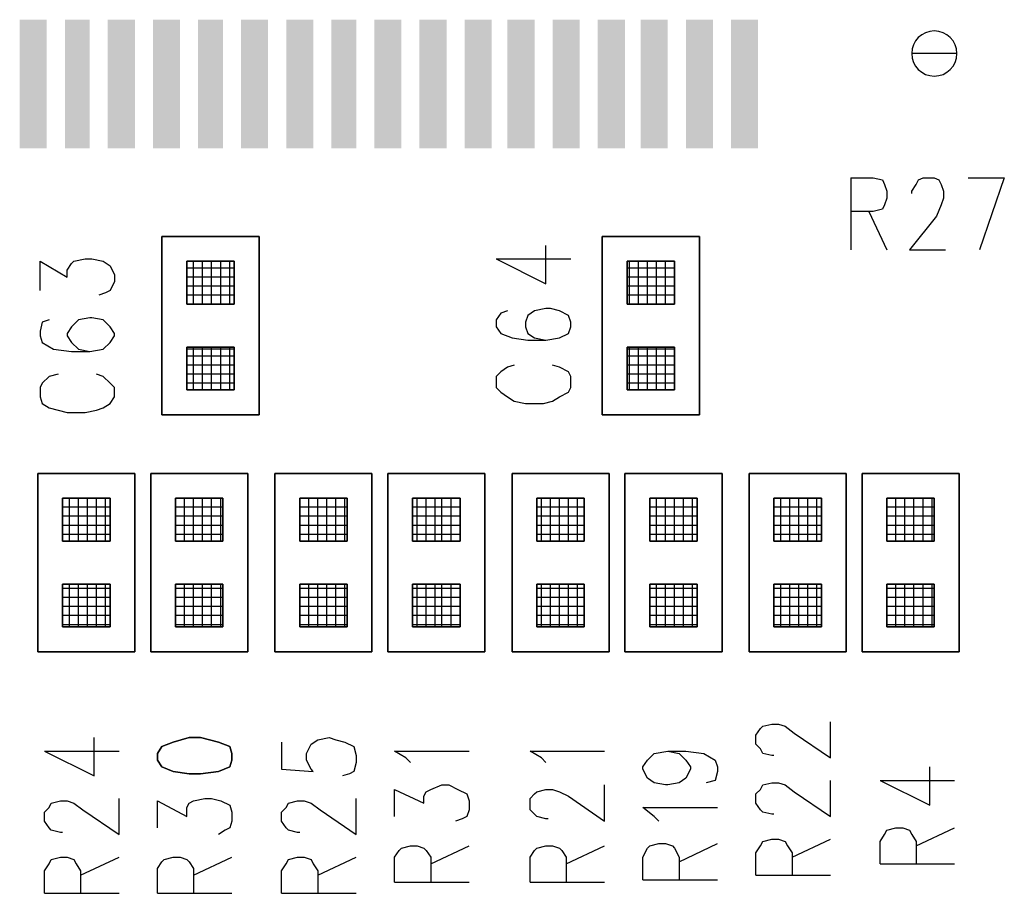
# Model space of a CAD drawing. Extents: x 12 to 27.9, y 10.8 to 21.2.
# Tile 13 of 32: x 18.193 to 18.629, y 15.391 to 15.778. Entities that reach past the tile are written whole.
import ezdxf

# ---------------------------------------------------------------- set-up
doc = ezdxf.new("R2010")
doc.units = 0
doc.layers.add('ASSYDWGBOT_pho', color=1, linetype='CONTINUOUS')

msp = doc.modelspace()

# ---------------------------------------------------------------- linework, layer by layer
at = {"layer": 'ASSYDWGBOT_pho'}
for points in [[(18.608, 15.763, 1), (18.588, 15.763, 1)], [(18.588, 15.763, 1), (18.608, 15.763)]]:
    msp.add_lwpolyline(points, format="xyb", close=True, dxfattribs=at)
for points in [[(18.561, 15.708), (18.561, 15.676)], [(18.561, 15.708), (18.571, 15.708)], [(18.571, 15.708), (18.575, 15.707)], [(18.575, 15.707), (18.576, 15.705)], [(18.576, 15.705), (18.577, 15.702)], [(18.588, 15.702), (18.59, 15.705)], [(18.59, 15.705), (18.591, 15.707)], [(18.591, 15.707), (18.593, 15.708)], [(18.593, 15.708), (18.598, 15.708)], [(18.598, 15.708), (18.6, 15.707)], [(18.6, 15.707), (18.601, 15.705)], [(18.601, 15.705), (18.602, 15.702)], [(18.613, 15.708), (18.629, 15.708)], [(18.629, 15.708), (18.618, 15.676)], [(18.577, 15.702), (18.577, 15.699)], [(18.588, 15.701), (18.588, 15.702)], [(18.602, 15.702), (18.602, 15.699)], [(18.576, 15.696), (18.575, 15.694)], [(18.577, 15.699), (18.576, 15.696)], [(18.601, 15.696), (18.599, 15.691)], [(18.602, 15.699), (18.601, 15.696)], [(18.571, 15.693), (18.561, 15.693)], [(18.569, 15.693), (18.577, 15.676)], [(18.575, 15.694), (18.571, 15.693)], [(18.599, 15.691), (18.587, 15.676)], [(18.426, 15.661), (18.426, 15.678)], [(18.587, 15.676), (18.603, 15.676)], [(18.202, 15.658), (18.202, 15.671)], [(18.202, 15.671), (18.214, 15.664)], [(18.214, 15.667), (18.216, 15.67)], [(18.216, 15.67), (18.217, 15.671)], [(18.217, 15.671), (18.222, 15.672)], [(18.222, 15.672), (18.225, 15.672)], [(18.225, 15.672), (18.23, 15.671)], [(18.23, 15.671), (18.233, 15.669)], [(18.27, 15.652), (18.27, 15.671)], [(18.27, 15.652), (18.27, 15.671)], [(18.274, 15.652), (18.274, 15.671)], [(18.274, 15.652), (18.274, 15.671)], [(18.278, 15.652), (18.278, 15.671)], [(18.278, 15.652), (18.278, 15.671)], [(18.282, 15.652), (18.282, 15.671)], [(18.282, 15.652), (18.282, 15.671)], [(18.286, 15.652), (18.286, 15.671)], [(18.286, 15.652), (18.286, 15.671)], [(18.404, 15.672), (18.426, 15.661)], [(18.404, 15.672), (18.437, 15.672)], [(18.463, 15.652), (18.463, 15.671)], [(18.463, 15.652), (18.463, 15.671)], [(18.467, 15.652), (18.467, 15.671)], [(18.467, 15.652), (18.467, 15.671)], [(18.471, 15.652), (18.471, 15.671)], [(18.471, 15.652), (18.471, 15.671)], [(18.475, 15.652), (18.475, 15.671)], [(18.475, 15.652), (18.475, 15.671)], [(18.479, 15.652), (18.479, 15.671)], [(18.479, 15.652), (18.479, 15.671)], [(18.483, 15.652), (18.483, 15.671)], [(18.483, 15.652), (18.483, 15.671)], [(18.214, 15.664), (18.214, 15.667)], [(18.233, 15.669), (18.235, 15.665)], [(18.288, 15.668), (18.267, 15.668)], [(18.288, 15.668), (18.267, 15.668)], [(18.483, 15.668), (18.462, 15.668)], [(18.483, 15.668), (18.462, 15.668)], [(18.235, 15.662), (18.233, 15.658)], [(18.235, 15.665), (18.235, 15.662)], [(18.288, 15.664), (18.267, 15.664)], [(18.288, 15.664), (18.267, 15.664)], [(18.483, 15.664), (18.462, 15.664)], [(18.483, 15.664), (18.462, 15.664)], [(18.231, 15.657), (18.228, 15.656)], [(18.233, 15.658), (18.231, 15.657)], [(18.288, 15.66), (18.267, 15.66)], [(18.288, 15.66), (18.267, 15.66)], [(18.483, 15.66), (18.462, 15.66)], [(18.483, 15.66), (18.462, 15.66)], [(18.288, 15.656), (18.267, 15.656)], [(18.288, 15.656), (18.267, 15.656)], [(18.483, 15.656), (18.462, 15.656)], [(18.483, 15.656), (18.462, 15.656)], [(18.288, 15.652), (18.267, 15.652)], [(18.288, 15.652), (18.267, 15.652)], [(18.409, 15.649), (18.406, 15.648)], [(18.421, 15.649), (18.418, 15.647)], [(18.426, 15.65), (18.421, 15.649)], [(18.428, 15.65), (18.426, 15.65)], [(18.432, 15.649), (18.428, 15.65)], [(18.436, 15.647), (18.432, 15.649)], [(18.483, 15.652), (18.462, 15.652)], [(18.483, 15.652), (18.462, 15.652)], [(18.203, 15.644), (18.202, 15.64)], [(18.206, 15.645), (18.203, 15.644)], [(18.219, 15.645), (18.216, 15.642)], [(18.224, 15.646), (18.219, 15.645)], [(18.225, 15.646), (18.224, 15.646)], [(18.23, 15.645), (18.225, 15.646)], [(18.233, 15.642), (18.23, 15.645)], [(18.406, 15.648), (18.404, 15.645)], [(18.404, 15.645), (18.404, 15.642)], [(18.418, 15.647), (18.417, 15.644)], [(18.417, 15.644), (18.417, 15.642)], [(18.437, 15.644), (18.436, 15.647)], [(18.437, 15.642), (18.437, 15.644)], [(18.202, 15.64), (18.202, 15.638)], [(18.216, 15.642), (18.214, 15.639)], [(18.235, 15.639), (18.233, 15.642)], [(18.404, 15.642), (18.406, 15.639)], [(18.417, 15.642), (18.418, 15.639)], [(18.436, 15.639), (18.437, 15.642)], [(18.202, 15.638), (18.203, 15.635)], [(18.203, 15.635), (18.208, 15.632)], [(18.214, 15.639), (18.214, 15.638)], [(18.214, 15.638), (18.216, 15.635)], [(18.216, 15.635), (18.219, 15.632)], [(18.23, 15.632), (18.233, 15.635)], [(18.233, 15.635), (18.235, 15.638)], [(18.235, 15.638), (18.235, 15.639)], [(18.406, 15.639), (18.411, 15.637)], [(18.411, 15.637), (18.418, 15.636)], [(18.418, 15.639), (18.421, 15.637)], [(18.418, 15.636), (18.426, 15.636)], [(18.421, 15.637), (18.426, 15.636)], [(18.426, 15.636), (18.432, 15.637)], [(18.432, 15.637), (18.436, 15.639)], [(18.208, 15.632), (18.216, 15.631)], [(18.216, 15.631), (18.224, 15.631)], [(18.219, 15.632), (18.224, 15.631)], [(18.224, 15.631), (18.23, 15.632)], [(18.288, 15.632), (18.267, 15.632)], [(18.288, 15.632), (18.267, 15.632)], [(18.27, 15.614), (18.27, 15.633)], [(18.27, 15.614), (18.27, 15.633)], [(18.274, 15.614), (18.274, 15.633)], [(18.274, 15.614), (18.274, 15.633)], [(18.278, 15.614), (18.278, 15.633)], [(18.278, 15.614), (18.278, 15.633)], [(18.282, 15.614), (18.282, 15.633)], [(18.282, 15.614), (18.282, 15.633)], [(18.286, 15.614), (18.286, 15.633)], [(18.286, 15.614), (18.286, 15.633)], [(18.483, 15.632), (18.462, 15.632)], [(18.483, 15.632), (18.462, 15.632)], [(18.463, 15.614), (18.463, 15.633)], [(18.463, 15.614), (18.463, 15.633)], [(18.467, 15.614), (18.467, 15.633)], [(18.467, 15.614), (18.467, 15.633)], [(18.471, 15.614), (18.471, 15.633)], [(18.471, 15.614), (18.471, 15.633)], [(18.475, 15.614), (18.475, 15.633)], [(18.475, 15.614), (18.475, 15.633)], [(18.479, 15.614), (18.479, 15.633)], [(18.479, 15.614), (18.479, 15.633)], [(18.483, 15.614), (18.483, 15.633)], [(18.483, 15.614), (18.483, 15.633)], [(18.288, 15.629), (18.267, 15.629)], [(18.288, 15.629), (18.267, 15.629)], [(18.483, 15.629), (18.462, 15.629)], [(18.483, 15.629), (18.462, 15.629)], [(18.288, 15.625), (18.267, 15.625)], [(18.288, 15.625), (18.267, 15.625)], [(18.406, 15.622), (18.404, 15.62)], [(18.409, 15.624), (18.406, 15.622)], [(18.412, 15.625), (18.409, 15.624)], [(18.432, 15.624), (18.429, 15.625)], [(18.436, 15.622), (18.432, 15.624)], [(18.437, 15.62), (18.436, 15.622)], [(18.483, 15.625), (18.462, 15.625)], [(18.483, 15.625), (18.462, 15.625)], [(18.206, 15.62), (18.203, 15.617)], [(18.21, 15.621), (18.206, 15.62)], [(18.23, 15.62), (18.227, 15.621)], [(18.233, 15.617), (18.23, 15.62)], [(18.288, 15.621), (18.267, 15.621)], [(18.288, 15.621), (18.267, 15.621)], [(18.404, 15.62), (18.404, 15.615)], [(18.437, 15.615), (18.437, 15.62)], [(18.483, 15.621), (18.462, 15.621)], [(18.483, 15.621), (18.462, 15.621)], [(18.203, 15.617), (18.202, 15.615)], [(18.202, 15.615), (18.202, 15.611)], [(18.235, 15.615), (18.233, 15.617)], [(18.235, 15.611), (18.235, 15.615)], [(18.288, 15.617), (18.267, 15.617)], [(18.288, 15.617), (18.267, 15.617)], [(18.404, 15.615), (18.406, 15.613)], [(18.436, 15.613), (18.437, 15.615)], [(18.483, 15.617), (18.462, 15.617)], [(18.483, 15.617), (18.462, 15.617)], [(18.202, 15.611), (18.203, 15.608)], [(18.233, 15.608), (18.235, 15.611)], [(18.406, 15.613), (18.409, 15.611)], [(18.409, 15.611), (18.412, 15.609)], [(18.412, 15.609), (18.417, 15.608)], [(18.425, 15.608), (18.429, 15.609)], [(18.429, 15.609), (18.432, 15.611)], [(18.432, 15.611), (18.436, 15.613)], [(18.203, 15.608), (18.206, 15.606)], [(18.206, 15.606), (18.21, 15.605)], [(18.21, 15.605), (18.214, 15.604)], [(18.222, 15.604), (18.227, 15.605)], [(18.227, 15.605), (18.23, 15.606)], [(18.23, 15.606), (18.233, 15.608)], [(18.417, 15.608), (18.425, 15.608)], [(18.214, 15.604), (18.222, 15.604)], [(18.233, 15.566), (18.212, 15.566)], [(18.233, 15.566), (18.212, 15.566)], [(18.215, 15.547), (18.215, 15.566)], [(18.215, 15.547), (18.215, 15.566)], [(18.219, 15.547), (18.219, 15.566)], [(18.219, 15.547), (18.219, 15.566)], [(18.223, 15.547), (18.223, 15.566)], [(18.223, 15.547), (18.223, 15.566)], [(18.227, 15.547), (18.227, 15.566)], [(18.227, 15.547), (18.227, 15.566)], [(18.231, 15.547), (18.231, 15.566)], [(18.231, 15.547), (18.231, 15.566)], [(18.283, 15.566), (18.262, 15.566)], [(18.262, 15.547), (18.262, 15.566)], [(18.283, 15.566), (18.262, 15.566)], [(18.262, 15.547), (18.262, 15.566)], [(18.266, 15.547), (18.266, 15.566)], [(18.266, 15.547), (18.266, 15.566)], [(18.27, 15.547), (18.27, 15.566)], [(18.27, 15.547), (18.27, 15.566)], [(18.274, 15.547), (18.274, 15.566)], [(18.274, 15.547), (18.274, 15.566)], [(18.278, 15.547), (18.278, 15.566)], [(18.278, 15.547), (18.278, 15.566)], [(18.282, 15.547), (18.282, 15.566)], [(18.282, 15.547), (18.282, 15.566)], [(18.338, 15.566), (18.317, 15.566)], [(18.317, 15.547), (18.317, 15.566)], [(18.338, 15.566), (18.317, 15.566)], [(18.317, 15.547), (18.317, 15.566)], [(18.321, 15.547), (18.321, 15.566)], [(18.321, 15.547), (18.321, 15.566)], [(18.325, 15.547), (18.325, 15.566)], [(18.325, 15.547), (18.325, 15.566)], [(18.329, 15.547), (18.329, 15.566)], [(18.329, 15.547), (18.329, 15.566)], [(18.333, 15.547), (18.333, 15.566)], [(18.333, 15.547), (18.333, 15.566)], [(18.337, 15.547), (18.337, 15.566)], [(18.337, 15.547), (18.337, 15.566)], [(18.388, 15.566), (18.367, 15.566)], [(18.388, 15.566), (18.367, 15.566)], [(18.369, 15.547), (18.369, 15.566)], [(18.369, 15.547), (18.369, 15.566)], [(18.373, 15.547), (18.373, 15.566)], [(18.373, 15.547), (18.373, 15.566)], [(18.377, 15.547), (18.377, 15.566)], [(18.377, 15.547), (18.377, 15.566)], [(18.38, 15.547), (18.38, 15.566)], [(18.38, 15.547), (18.38, 15.566)], [(18.384, 15.547), (18.384, 15.566)], [(18.384, 15.547), (18.384, 15.566)], [(18.443, 15.566), (18.422, 15.566)], [(18.443, 15.566), (18.422, 15.566)], [(18.424, 15.547), (18.424, 15.566)], [(18.424, 15.547), (18.424, 15.566)], [(18.428, 15.547), (18.428, 15.566)], [(18.428, 15.547), (18.428, 15.566)], [(18.432, 15.547), (18.432, 15.566)], [(18.432, 15.547), (18.432, 15.566)], [(18.436, 15.547), (18.436, 15.566)], [(18.436, 15.547), (18.436, 15.566)], [(18.44, 15.547), (18.44, 15.566)], [(18.44, 15.547), (18.44, 15.566)], [(18.493, 15.566), (18.472, 15.566)], [(18.493, 15.566), (18.472, 15.566)], [(18.475, 15.547), (18.475, 15.566)], [(18.475, 15.547), (18.475, 15.566)], [(18.479, 15.547), (18.479, 15.566)], [(18.479, 15.547), (18.479, 15.566)], [(18.483, 15.547), (18.483, 15.566)], [(18.483, 15.547), (18.483, 15.566)], [(18.487, 15.547), (18.487, 15.566)], [(18.487, 15.547), (18.487, 15.566)], [(18.491, 15.547), (18.491, 15.566)], [(18.491, 15.547), (18.491, 15.566)], [(18.548, 15.566), (18.527, 15.566)], [(18.548, 15.566), (18.527, 15.566)], [(18.53, 15.547), (18.53, 15.566)], [(18.53, 15.547), (18.53, 15.566)], [(18.534, 15.547), (18.534, 15.566)], [(18.534, 15.547), (18.534, 15.566)], [(18.538, 15.547), (18.538, 15.566)], [(18.538, 15.547), (18.538, 15.566)], [(18.542, 15.547), (18.542, 15.566)], [(18.542, 15.547), (18.542, 15.566)], [(18.546, 15.547), (18.546, 15.566)], [(18.546, 15.547), (18.546, 15.566)], [(18.598, 15.566), (18.577, 15.566)], [(18.577, 15.547), (18.577, 15.566)], [(18.598, 15.566), (18.577, 15.566)], [(18.577, 15.547), (18.577, 15.566)], [(18.581, 15.547), (18.581, 15.566)], [(18.581, 15.547), (18.581, 15.566)], [(18.585, 15.547), (18.585, 15.566)], [(18.585, 15.547), (18.585, 15.566)], [(18.589, 15.547), (18.589, 15.566)], [(18.589, 15.547), (18.589, 15.566)], [(18.593, 15.547), (18.593, 15.566)], [(18.593, 15.547), (18.593, 15.566)], [(18.597, 15.547), (18.597, 15.566)], [(18.597, 15.547), (18.597, 15.566)], [(18.233, 15.562), (18.212, 15.562)], [(18.233, 15.562), (18.212, 15.562)], [(18.283, 15.562), (18.262, 15.562)], [(18.283, 15.562), (18.262, 15.562)], [(18.338, 15.562), (18.317, 15.562)], [(18.338, 15.562), (18.317, 15.562)], [(18.388, 15.562), (18.367, 15.562)], [(18.388, 15.562), (18.367, 15.562)], [(18.443, 15.562), (18.422, 15.562)], [(18.443, 15.562), (18.422, 15.562)], [(18.493, 15.562), (18.472, 15.562)], [(18.493, 15.562), (18.472, 15.562)], [(18.548, 15.562), (18.527, 15.562)], [(18.548, 15.562), (18.527, 15.562)], [(18.598, 15.562), (18.577, 15.562)], [(18.598, 15.562), (18.577, 15.562)], [(18.233, 15.558), (18.212, 15.558)], [(18.233, 15.558), (18.212, 15.558)], [(18.283, 15.558), (18.262, 15.558)], [(18.283, 15.558), (18.262, 15.558)], [(18.338, 15.558), (18.317, 15.558)], [(18.338, 15.558), (18.317, 15.558)], [(18.388, 15.558), (18.367, 15.558)], [(18.388, 15.558), (18.367, 15.558)], [(18.443, 15.558), (18.422, 15.558)], [(18.443, 15.558), (18.422, 15.558)], [(18.493, 15.558), (18.472, 15.558)], [(18.493, 15.558), (18.472, 15.558)], [(18.548, 15.558), (18.527, 15.558)], [(18.548, 15.558), (18.527, 15.558)], [(18.598, 15.558), (18.577, 15.558)], [(18.598, 15.558), (18.577, 15.558)], [(18.233, 15.554), (18.212, 15.554)], [(18.233, 15.554), (18.212, 15.554)], [(18.283, 15.554), (18.262, 15.554)], [(18.283, 15.554), (18.262, 15.554)], [(18.338, 15.554), (18.317, 15.554)], [(18.338, 15.554), (18.317, 15.554)], [(18.388, 15.554), (18.367, 15.554)], [(18.388, 15.554), (18.367, 15.554)], [(18.443, 15.554), (18.422, 15.554)], [(18.443, 15.554), (18.422, 15.554)], [(18.493, 15.554), (18.472, 15.554)], [(18.493, 15.554), (18.472, 15.554)], [(18.548, 15.554), (18.527, 15.554)], [(18.548, 15.554), (18.527, 15.554)], [(18.598, 15.554), (18.577, 15.554)], [(18.598, 15.554), (18.577, 15.554)], [(18.233, 15.55), (18.212, 15.55)], [(18.233, 15.55), (18.212, 15.55)], [(18.283, 15.55), (18.262, 15.55)], [(18.283, 15.55), (18.262, 15.55)], [(18.338, 15.55), (18.317, 15.55)], [(18.338, 15.55), (18.317, 15.55)], [(18.388, 15.55), (18.367, 15.55)], [(18.388, 15.55), (18.367, 15.55)], [(18.443, 15.55), (18.422, 15.55)], [(18.443, 15.55), (18.422, 15.55)], [(18.493, 15.55), (18.472, 15.55)], [(18.493, 15.55), (18.472, 15.55)], [(18.548, 15.55), (18.527, 15.55)], [(18.548, 15.55), (18.527, 15.55)], [(18.598, 15.55), (18.577, 15.55)], [(18.598, 15.55), (18.577, 15.55)], [(18.233, 15.526), (18.212, 15.526)], [(18.233, 15.526), (18.212, 15.526)], [(18.215, 15.509), (18.215, 15.528)], [(18.215, 15.509), (18.215, 15.528)], [(18.219, 15.509), (18.219, 15.528)], [(18.219, 15.509), (18.219, 15.528)], [(18.223, 15.509), (18.223, 15.528)], [(18.223, 15.509), (18.223, 15.528)], [(18.227, 15.509), (18.227, 15.528)], [(18.227, 15.509), (18.227, 15.528)], [(18.231, 15.509), (18.231, 15.528)], [(18.231, 15.509), (18.231, 15.528)], [(18.262, 15.509), (18.262, 15.528)], [(18.262, 15.509), (18.262, 15.528)], [(18.283, 15.526), (18.262, 15.526)], [(18.283, 15.526), (18.262, 15.526)], [(18.266, 15.509), (18.266, 15.528)], [(18.266, 15.509), (18.266, 15.528)], [(18.27, 15.509), (18.27, 15.528)], [(18.27, 15.509), (18.27, 15.528)], [(18.274, 15.509), (18.274, 15.528)], [(18.274, 15.509), (18.274, 15.528)], [(18.278, 15.509), (18.278, 15.528)], [(18.278, 15.509), (18.278, 15.528)], [(18.282, 15.509), (18.282, 15.528)], [(18.282, 15.509), (18.282, 15.528)], [(18.317, 15.509), (18.317, 15.528)], [(18.317, 15.509), (18.317, 15.528)], [(18.338, 15.526), (18.317, 15.526)], [(18.338, 15.526), (18.317, 15.526)], [(18.321, 15.509), (18.321, 15.528)], [(18.321, 15.509), (18.321, 15.528)], [(18.325, 15.509), (18.325, 15.528)], [(18.325, 15.509), (18.325, 15.528)], [(18.329, 15.509), (18.329, 15.528)], [(18.329, 15.509), (18.329, 15.528)], [(18.333, 15.509), (18.333, 15.528)], [(18.333, 15.509), (18.333, 15.528)], [(18.337, 15.509), (18.337, 15.528)], [(18.337, 15.509), (18.337, 15.528)], [(18.388, 15.526), (18.367, 15.526)], [(18.388, 15.526), (18.367, 15.526)], [(18.369, 15.509), (18.369, 15.528)], [(18.369, 15.509), (18.369, 15.528)], [(18.373, 15.509), (18.373, 15.528)], [(18.373, 15.509), (18.373, 15.528)], [(18.377, 15.509), (18.377, 15.528)], [(18.377, 15.509), (18.377, 15.528)], [(18.38, 15.509), (18.38, 15.528)], [(18.38, 15.509), (18.38, 15.528)], [(18.384, 15.509), (18.384, 15.528)], [(18.384, 15.509), (18.384, 15.528)], [(18.443, 15.526), (18.422, 15.526)], [(18.443, 15.526), (18.422, 15.526)], [(18.424, 15.509), (18.424, 15.528)], [(18.424, 15.509), (18.424, 15.528)], [(18.428, 15.509), (18.428, 15.528)], [(18.428, 15.509), (18.428, 15.528)], [(18.432, 15.509), (18.432, 15.528)], [(18.432, 15.509), (18.432, 15.528)], [(18.436, 15.509), (18.436, 15.528)], [(18.436, 15.509), (18.436, 15.528)], [(18.44, 15.509), (18.44, 15.528)], [(18.44, 15.509), (18.44, 15.528)], [(18.493, 15.526), (18.472, 15.526)], [(18.493, 15.526), (18.472, 15.526)], [(18.475, 15.509), (18.475, 15.528)], [(18.475, 15.509), (18.475, 15.528)], [(18.479, 15.509), (18.479, 15.528)], [(18.479, 15.509), (18.479, 15.528)], [(18.483, 15.509), (18.483, 15.528)], [(18.483, 15.509), (18.483, 15.528)], [(18.487, 15.509), (18.487, 15.528)], [(18.487, 15.509), (18.487, 15.528)], [(18.491, 15.509), (18.491, 15.528)], [(18.491, 15.509), (18.491, 15.528)], [(18.548, 15.526), (18.527, 15.526)], [(18.548, 15.526), (18.527, 15.526)], [(18.53, 15.509), (18.53, 15.528)], [(18.53, 15.509), (18.53, 15.528)], [(18.534, 15.509), (18.534, 15.528)], [(18.534, 15.509), (18.534, 15.528)], [(18.538, 15.509), (18.538, 15.528)], [(18.538, 15.509), (18.538, 15.528)], [(18.542, 15.509), (18.542, 15.528)], [(18.542, 15.509), (18.542, 15.528)], [(18.546, 15.509), (18.546, 15.528)], [(18.546, 15.509), (18.546, 15.528)], [(18.577, 15.509), (18.577, 15.528)], [(18.577, 15.509), (18.577, 15.528)], [(18.598, 15.526), (18.577, 15.526)], [(18.598, 15.526), (18.577, 15.526)], [(18.581, 15.509), (18.581, 15.528)], [(18.581, 15.509), (18.581, 15.528)], [(18.585, 15.509), (18.585, 15.528)], [(18.585, 15.509), (18.585, 15.528)], [(18.589, 15.509), (18.589, 15.528)], [(18.589, 15.509), (18.589, 15.528)], [(18.593, 15.509), (18.593, 15.528)], [(18.593, 15.509), (18.593, 15.528)], [(18.597, 15.509), (18.597, 15.528)], [(18.597, 15.509), (18.597, 15.528)], [(18.233, 15.522), (18.212, 15.522)], [(18.233, 15.522), (18.212, 15.522)], [(18.283, 15.522), (18.262, 15.522)], [(18.283, 15.522), (18.262, 15.522)], [(18.338, 15.522), (18.317, 15.522)], [(18.338, 15.522), (18.317, 15.522)], [(18.388, 15.522), (18.367, 15.522)], [(18.388, 15.522), (18.367, 15.522)], [(18.443, 15.522), (18.422, 15.522)], [(18.443, 15.522), (18.422, 15.522)], [(18.493, 15.522), (18.472, 15.522)], [(18.493, 15.522), (18.472, 15.522)], [(18.548, 15.522), (18.527, 15.522)], [(18.548, 15.522), (18.527, 15.522)], [(18.598, 15.522), (18.577, 15.522)], [(18.598, 15.522), (18.577, 15.522)], [(18.233, 15.518), (18.212, 15.518)], [(18.233, 15.518), (18.212, 15.518)], [(18.283, 15.518), (18.262, 15.518)], [(18.283, 15.518), (18.262, 15.518)], [(18.338, 15.518), (18.317, 15.518)], [(18.338, 15.518), (18.317, 15.518)], [(18.388, 15.518), (18.367, 15.518)], [(18.388, 15.518), (18.367, 15.518)], [(18.443, 15.518), (18.422, 15.518)], [(18.443, 15.518), (18.422, 15.518)], [(18.493, 15.518), (18.472, 15.518)], [(18.493, 15.518), (18.472, 15.518)], [(18.548, 15.518), (18.527, 15.518)], [(18.548, 15.518), (18.527, 15.518)], [(18.598, 15.518), (18.577, 15.518)], [(18.598, 15.518), (18.577, 15.518)], [(18.233, 15.514), (18.212, 15.514)], [(18.233, 15.514), (18.212, 15.514)], [(18.283, 15.514), (18.262, 15.514)], [(18.283, 15.514), (18.262, 15.514)], [(18.338, 15.514), (18.317, 15.514)], [(18.338, 15.514), (18.317, 15.514)], [(18.388, 15.514), (18.367, 15.514)], [(18.388, 15.514), (18.367, 15.514)], [(18.443, 15.514), (18.422, 15.514)], [(18.443, 15.514), (18.422, 15.514)], [(18.493, 15.514), (18.472, 15.514)], [(18.493, 15.514), (18.472, 15.514)], [(18.548, 15.514), (18.527, 15.514)], [(18.548, 15.514), (18.527, 15.514)], [(18.598, 15.514), (18.577, 15.514)], [(18.598, 15.514), (18.577, 15.514)], [(18.233, 15.51), (18.212, 15.51)], [(18.233, 15.51), (18.212, 15.51)], [(18.283, 15.51), (18.262, 15.51)], [(18.283, 15.51), (18.262, 15.51)], [(18.338, 15.51), (18.317, 15.51)], [(18.338, 15.51), (18.317, 15.51)], [(18.388, 15.51), (18.367, 15.51)], [(18.388, 15.51), (18.367, 15.51)], [(18.443, 15.51), (18.422, 15.51)], [(18.443, 15.51), (18.422, 15.51)], [(18.493, 15.51), (18.472, 15.51)], [(18.493, 15.51), (18.472, 15.51)], [(18.548, 15.51), (18.527, 15.51)], [(18.548, 15.51), (18.527, 15.51)], [(18.598, 15.51), (18.577, 15.51)], [(18.598, 15.51), (18.577, 15.51)], [(18.521, 15.464), (18.522, 15.465)], [(18.522, 15.465), (18.526, 15.466)], [(18.526, 15.466), (18.529, 15.466)], [(18.529, 15.466), (18.532, 15.465)], [(18.532, 15.465), (18.536, 15.462)], [(18.552, 15.451), (18.552, 15.467)], [(18.519, 15.461), (18.521, 15.464)], [(18.519, 15.457), (18.519, 15.461)], [(18.536, 15.462), (18.552, 15.451)], [(18.226, 15.443), (18.226, 15.46)], [(18.309, 15.458), (18.309, 15.446)], [(18.32, 15.453), (18.322, 15.457)], [(18.322, 15.457), (18.325, 15.459)], [(18.325, 15.459), (18.33, 15.46)], [(18.33, 15.46), (18.333, 15.459)], [(18.333, 15.459), (18.337, 15.458)], [(18.337, 15.458), (18.341, 15.456)], [(18.521, 15.455), (18.519, 15.457)], [(18.204, 15.454), (18.226, 15.443)], [(18.204, 15.454), (18.237, 15.454)], [(18.32, 15.45), (18.32, 15.453)], [(18.341, 15.456), (18.342, 15.452)], [(18.342, 15.452), (18.342, 15.449)], [(18.364, 15.451), (18.359, 15.454)], [(18.359, 15.454), (18.392, 15.454)], [(18.424, 15.451), (18.419, 15.454)], [(18.419, 15.454), (18.452, 15.454)], [(18.471, 15.45), (18.474, 15.453)], [(18.474, 15.453), (18.48, 15.454)], [(18.48, 15.454), (18.485, 15.453)], [(18.48, 15.454), (18.488, 15.454)], [(18.485, 15.453), (18.488, 15.45)], [(18.488, 15.454), (18.496, 15.453)], [(18.496, 15.453), (18.501, 15.45)], [(18.522, 15.453), (18.521, 15.455)], [(18.526, 15.452), (18.522, 15.453)], [(18.527, 15.452), (18.526, 15.452)], [(18.322, 15.446), (18.32, 15.45)], [(18.342, 15.449), (18.341, 15.445)], [(18.366, 15.449), (18.364, 15.451)], [(18.426, 15.449), (18.424, 15.451)], [(18.469, 15.447), (18.471, 15.45)], [(18.488, 15.45), (18.49, 15.447)], [(18.501, 15.45), (18.502, 15.447)], [(18.309, 15.446), (18.323, 15.445)], [(18.323, 15.445), (18.322, 15.446)], [(18.339, 15.444), (18.336, 15.443)], [(18.341, 15.445), (18.339, 15.444)], [(18.469, 15.446), (18.469, 15.447)], [(18.471, 15.442), (18.469, 15.446)], [(18.49, 15.446), (18.488, 15.442)], [(18.49, 15.447), (18.49, 15.446)], [(18.502, 15.445), (18.501, 15.441)], [(18.502, 15.447), (18.502, 15.445)], [(18.596, 15.43), (18.596, 15.447)], [(18.375, 15.437), (18.38, 15.439)], [(18.38, 15.439), (18.383, 15.439)], [(18.383, 15.439), (18.387, 15.437)], [(18.452, 15.423), (18.452, 15.439)], [(18.474, 15.44), (18.471, 15.442)], [(18.479, 15.439), (18.474, 15.44)], [(18.48, 15.439), (18.479, 15.439)], [(18.485, 15.44), (18.48, 15.439)], [(18.488, 15.442), (18.485, 15.44)], [(18.501, 15.441), (18.497, 15.44)], [(18.521, 15.437), (18.522, 15.439)], [(18.522, 15.439), (18.526, 15.44)], [(18.526, 15.44), (18.529, 15.44)], [(18.529, 15.44), (18.532, 15.439)], [(18.532, 15.439), (18.536, 15.436)], [(18.552, 15.425), (18.552, 15.441)], [(18.574, 15.441), (18.596, 15.43)], [(18.574, 15.441), (18.607, 15.441)], [(18.359, 15.425), (18.359, 15.437)], [(18.359, 15.437), (18.372, 15.431)], [(18.372, 15.434), (18.373, 15.436)], [(18.373, 15.436), (18.375, 15.437)], [(18.387, 15.437), (18.391, 15.435)], [(18.391, 15.435), (18.392, 15.432)], [(18.419, 15.433), (18.421, 15.435)], [(18.421, 15.435), (18.422, 15.436)], [(18.422, 15.436), (18.426, 15.437)], [(18.426, 15.437), (18.429, 15.437)], [(18.429, 15.437), (18.432, 15.436)], [(18.432, 15.436), (18.436, 15.434)], [(18.519, 15.435), (18.521, 15.437)], [(18.519, 15.431), (18.519, 15.435)], [(18.536, 15.436), (18.552, 15.425)], [(18.206, 15.429), (18.207, 15.431)], [(18.207, 15.431), (18.211, 15.432)], [(18.211, 15.432), (18.214, 15.432)], [(18.214, 15.432), (18.217, 15.431)], [(18.217, 15.431), (18.221, 15.428)], [(18.237, 15.417), (18.237, 15.433)], [(18.254, 15.42), (18.254, 15.432)], [(18.254, 15.432), (18.267, 15.425)], [(18.267, 15.429), (18.268, 15.431)], [(18.268, 15.431), (18.27, 15.432)], [(18.27, 15.432), (18.275, 15.433)], [(18.275, 15.433), (18.278, 15.433)], [(18.278, 15.433), (18.282, 15.432)], [(18.282, 15.432), (18.286, 15.43)], [(18.311, 15.429), (18.312, 15.431)], [(18.312, 15.431), (18.316, 15.432)], [(18.316, 15.432), (18.319, 15.432)], [(18.319, 15.432), (18.322, 15.431)], [(18.322, 15.431), (18.326, 15.428)], [(18.342, 15.417), (18.342, 15.433)], [(18.372, 15.431), (18.372, 15.434)], [(18.392, 15.432), (18.392, 15.428)], [(18.419, 15.428), (18.419, 15.433)], [(18.436, 15.434), (18.452, 15.423)], [(18.521, 15.428), (18.519, 15.431)], [(18.204, 15.427), (18.206, 15.429)], [(18.204, 15.423), (18.204, 15.427)], [(18.221, 15.428), (18.237, 15.417)], [(18.267, 15.425), (18.267, 15.429)], [(18.286, 15.43), (18.287, 15.427)], [(18.287, 15.427), (18.287, 15.423)], [(18.309, 15.427), (18.311, 15.429)], [(18.309, 15.423), (18.309, 15.427)], [(18.326, 15.428), (18.342, 15.417)], [(18.392, 15.428), (18.391, 15.425)], [(18.421, 15.426), (18.419, 15.428)], [(18.422, 15.425), (18.421, 15.426)], [(18.474, 15.425), (18.469, 15.429)], [(18.469, 15.429), (18.502, 15.429)], [(18.522, 15.427), (18.521, 15.428)], [(18.526, 15.426), (18.522, 15.427)], [(18.527, 15.426), (18.526, 15.426)], [(18.206, 15.42), (18.204, 15.423)], [(18.287, 15.423), (18.286, 15.42)], [(18.311, 15.42), (18.309, 15.423)], [(18.389, 15.424), (18.386, 15.423)], [(18.391, 15.425), (18.389, 15.424)], [(18.426, 15.424), (18.422, 15.425)], [(18.427, 15.424), (18.426, 15.424)], [(18.476, 15.423), (18.474, 15.425)], [(18.207, 15.419), (18.206, 15.42)], [(18.211, 15.418), (18.207, 15.419)], [(18.212, 15.418), (18.211, 15.418)], [(18.284, 15.419), (18.281, 15.417)], [(18.286, 15.42), (18.284, 15.419)], [(18.312, 15.419), (18.311, 15.42)], [(18.316, 15.418), (18.312, 15.419)], [(18.317, 15.418), (18.316, 15.418)], [(18.574, 15.414), (18.576, 15.417)], [(18.576, 15.417), (18.577, 15.419)], [(18.577, 15.419), (18.581, 15.42)], [(18.581, 15.42), (18.584, 15.42)], [(18.584, 15.42), (18.587, 15.419)], [(18.587, 15.419), (18.588, 15.417)], [(18.588, 15.417), (18.59, 15.414)], [(18.59, 15.412), (18.607, 15.42)], [(18.472, 15.412), (18.476, 15.413)], [(18.476, 15.413), (18.479, 15.413)], [(18.479, 15.413), (18.482, 15.412)], [(18.485, 15.405), (18.502, 15.413)], [(18.521, 15.412), (18.522, 15.414)], [(18.522, 15.414), (18.526, 15.415)], [(18.526, 15.415), (18.529, 15.415)], [(18.529, 15.415), (18.532, 15.414)], [(18.532, 15.414), (18.533, 15.412)], [(18.535, 15.407), (18.552, 15.415)], [(18.574, 15.404), (18.574, 15.414)], [(18.59, 15.414), (18.59, 15.404)], [(18.359, 15.407), (18.361, 15.41)], [(18.361, 15.41), (18.362, 15.411)], [(18.362, 15.411), (18.366, 15.412)], [(18.366, 15.412), (18.369, 15.412)], [(18.369, 15.412), (18.372, 15.411)], [(18.372, 15.411), (18.373, 15.41)], [(18.373, 15.41), (18.375, 15.407)], [(18.375, 15.404), (18.392, 15.412)], [(18.419, 15.407), (18.421, 15.41)], [(18.421, 15.41), (18.422, 15.411)], [(18.422, 15.411), (18.426, 15.412)], [(18.426, 15.412), (18.429, 15.412)], [(18.429, 15.412), (18.432, 15.411)], [(18.432, 15.411), (18.433, 15.41)], [(18.433, 15.41), (18.435, 15.407)], [(18.435, 15.404), (18.452, 15.412)], [(18.469, 15.407), (18.471, 15.411)], [(18.471, 15.411), (18.472, 15.412)], [(18.482, 15.412), (18.483, 15.411)], [(18.483, 15.411), (18.485, 15.407)], [(18.519, 15.409), (18.521, 15.412)], [(18.519, 15.399), (18.519, 15.409)], [(18.533, 15.412), (18.535, 15.409)], [(18.535, 15.409), (18.535, 15.399)], [(18.204, 15.401), (18.206, 15.404)], [(18.206, 15.404), (18.207, 15.406)], [(18.207, 15.406), (18.211, 15.407)], [(18.211, 15.407), (18.214, 15.407)], [(18.214, 15.407), (18.217, 15.406)], [(18.217, 15.406), (18.218, 15.404)], [(18.218, 15.404), (18.22, 15.401)], [(18.22, 15.399), (18.237, 15.407)], [(18.254, 15.402), (18.256, 15.405)], [(18.256, 15.405), (18.257, 15.406)], [(18.257, 15.406), (18.261, 15.407)], [(18.261, 15.407), (18.264, 15.407)], [(18.264, 15.407), (18.267, 15.406)], [(18.267, 15.406), (18.268, 15.405)], [(18.268, 15.405), (18.27, 15.402)], [(18.27, 15.399), (18.287, 15.407)], [(18.309, 15.401), (18.311, 15.404)], [(18.311, 15.404), (18.312, 15.406)], [(18.312, 15.406), (18.316, 15.407)], [(18.316, 15.407), (18.319, 15.407)], [(18.319, 15.407), (18.322, 15.406)], [(18.322, 15.406), (18.323, 15.404)], [(18.323, 15.404), (18.325, 15.401)], [(18.325, 15.399), (18.342, 15.407)], [(18.359, 15.396), (18.359, 15.407)], [(18.375, 15.407), (18.375, 15.396)], [(18.419, 15.396), (18.419, 15.407)], [(18.435, 15.407), (18.435, 15.396)], [(18.469, 15.397), (18.469, 15.407)], [(18.485, 15.407), (18.485, 15.397)], [(18.574, 15.404), (18.607, 15.404)], [(18.204, 15.391), (18.204, 15.401)], [(18.22, 15.401), (18.22, 15.391)], [(18.254, 15.391), (18.254, 15.402)], [(18.27, 15.402), (18.27, 15.391)], [(18.309, 15.391), (18.309, 15.401)], [(18.325, 15.401), (18.325, 15.391)], [(18.359, 15.396), (18.392, 15.396)], [(18.419, 15.396), (18.452, 15.396)], [(18.469, 15.397), (18.502, 15.397)], [(18.519, 15.399), (18.552, 15.399)], [(18.204, 15.391), (18.237, 15.391)], [(18.254, 15.391), (18.287, 15.391)], [(18.309, 15.391), (18.342, 15.391)]]:
    msp.add_lwpolyline(points, dxfattribs=at)
for points in [[(18.256, 15.603), (18.256, 15.682)], [(18.256, 15.682), (18.299, 15.682)], [(18.299, 15.682), (18.299, 15.603)], [(18.451, 15.603), (18.451, 15.682)], [(18.451, 15.682), (18.494, 15.682)], [(18.494, 15.682), (18.494, 15.603)], [(18.267, 15.671), (18.267, 15.652)], [(18.288, 15.671), (18.267, 15.671)], [(18.267, 15.671), (18.267, 15.652)], [(18.288, 15.671), (18.267, 15.671)], [(18.288, 15.652), (18.288, 15.671)], [(18.288, 15.652), (18.288, 15.671)], [(18.462, 15.671), (18.462, 15.652)], [(18.483, 15.671), (18.462, 15.671)], [(18.462, 15.671), (18.462, 15.652)], [(18.483, 15.671), (18.462, 15.671)], [(18.483, 15.652), (18.483, 15.671)], [(18.483, 15.652), (18.483, 15.671)], [(18.267, 15.652), (18.288, 15.652)], [(18.267, 15.652), (18.288, 15.652)], [(18.462, 15.652), (18.483, 15.652)], [(18.462, 15.652), (18.483, 15.652)], [(18.267, 15.633), (18.267, 15.614)], [(18.288, 15.633), (18.267, 15.633)], [(18.267, 15.633), (18.267, 15.614)], [(18.288, 15.633), (18.267, 15.633)], [(18.288, 15.614), (18.288, 15.633)], [(18.288, 15.614), (18.288, 15.633)], [(18.462, 15.633), (18.462, 15.614)], [(18.483, 15.633), (18.462, 15.633)], [(18.462, 15.633), (18.462, 15.614)], [(18.483, 15.633), (18.462, 15.633)], [(18.483, 15.614), (18.483, 15.633)], [(18.483, 15.614), (18.483, 15.633)], [(18.267, 15.614), (18.288, 15.614)], [(18.267, 15.614), (18.288, 15.614)], [(18.462, 15.614), (18.483, 15.614)], [(18.462, 15.614), (18.483, 15.614)], [(18.299, 15.603), (18.256, 15.603)], [(18.494, 15.603), (18.451, 15.603)], [(18.201, 15.498), (18.201, 15.577)], [(18.201, 15.577), (18.244, 15.577)], [(18.244, 15.577), (18.244, 15.498)], [(18.251, 15.498), (18.251, 15.577)], [(18.251, 15.577), (18.294, 15.577)], [(18.294, 15.577), (18.294, 15.498)], [(18.306, 15.498), (18.306, 15.577)], [(18.306, 15.577), (18.349, 15.577)], [(18.349, 15.577), (18.349, 15.498)], [(18.356, 15.498), (18.356, 15.577)], [(18.356, 15.577), (18.399, 15.577)], [(18.399, 15.577), (18.399, 15.498)], [(18.411, 15.498), (18.411, 15.577)], [(18.411, 15.577), (18.454, 15.577)], [(18.454, 15.577), (18.454, 15.498)], [(18.461, 15.498), (18.461, 15.577)], [(18.461, 15.577), (18.504, 15.577)], [(18.504, 15.577), (18.504, 15.498)], [(18.516, 15.498), (18.516, 15.577)], [(18.516, 15.577), (18.559, 15.577)], [(18.559, 15.577), (18.559, 15.498)], [(18.566, 15.498), (18.566, 15.577)], [(18.566, 15.577), (18.609, 15.577)], [(18.609, 15.577), (18.609, 15.498)], [(18.233, 15.566), (18.212, 15.566)], [(18.212, 15.566), (18.212, 15.547)], [(18.233, 15.566), (18.212, 15.566)], [(18.212, 15.566), (18.212, 15.547)], [(18.233, 15.547), (18.233, 15.566)], [(18.233, 15.547), (18.233, 15.566)], [(18.262, 15.566), (18.262, 15.547)], [(18.283, 15.566), (18.262, 15.566)], [(18.262, 15.566), (18.262, 15.547)], [(18.283, 15.566), (18.262, 15.566)], [(18.283, 15.547), (18.283, 15.566)], [(18.283, 15.547), (18.283, 15.566)], [(18.338, 15.566), (18.317, 15.566)], [(18.317, 15.566), (18.317, 15.547)], [(18.338, 15.566), (18.317, 15.566)], [(18.317, 15.566), (18.317, 15.547)], [(18.338, 15.547), (18.338, 15.566)], [(18.338, 15.547), (18.338, 15.566)], [(18.367, 15.566), (18.367, 15.547)], [(18.388, 15.566), (18.367, 15.566)], [(18.367, 15.566), (18.367, 15.547)], [(18.388, 15.566), (18.367, 15.566)], [(18.388, 15.547), (18.388, 15.566)], [(18.388, 15.547), (18.388, 15.566)], [(18.443, 15.566), (18.422, 15.566)], [(18.422, 15.566), (18.422, 15.547)], [(18.443, 15.566), (18.422, 15.566)], [(18.422, 15.566), (18.422, 15.547)], [(18.443, 15.547), (18.443, 15.566)], [(18.443, 15.547), (18.443, 15.566)], [(18.472, 15.566), (18.472, 15.547)], [(18.493, 15.566), (18.472, 15.566)], [(18.472, 15.566), (18.472, 15.547)], [(18.493, 15.566), (18.472, 15.566)], [(18.493, 15.547), (18.493, 15.566)], [(18.493, 15.547), (18.493, 15.566)], [(18.548, 15.566), (18.527, 15.566)], [(18.527, 15.566), (18.527, 15.547)], [(18.548, 15.566), (18.527, 15.566)], [(18.527, 15.566), (18.527, 15.547)], [(18.548, 15.547), (18.548, 15.566)], [(18.548, 15.547), (18.548, 15.566)], [(18.577, 15.566), (18.577, 15.547)], [(18.598, 15.566), (18.577, 15.566)], [(18.577, 15.566), (18.577, 15.547)], [(18.598, 15.566), (18.577, 15.566)], [(18.598, 15.547), (18.598, 15.566)], [(18.598, 15.547), (18.598, 15.566)], [(18.212, 15.547), (18.233, 15.547)], [(18.212, 15.547), (18.233, 15.547)], [(18.262, 15.547), (18.283, 15.547)], [(18.262, 15.547), (18.283, 15.547)], [(18.317, 15.547), (18.338, 15.547)], [(18.317, 15.547), (18.338, 15.547)], [(18.367, 15.547), (18.388, 15.547)], [(18.367, 15.547), (18.388, 15.547)], [(18.422, 15.547), (18.443, 15.547)], [(18.422, 15.547), (18.443, 15.547)], [(18.472, 15.547), (18.493, 15.547)], [(18.472, 15.547), (18.493, 15.547)], [(18.527, 15.547), (18.548, 15.547)], [(18.527, 15.547), (18.548, 15.547)], [(18.577, 15.547), (18.598, 15.547)], [(18.577, 15.547), (18.598, 15.547)], [(18.233, 15.528), (18.212, 15.528)], [(18.212, 15.528), (18.212, 15.509)], [(18.233, 15.528), (18.212, 15.528)], [(18.212, 15.528), (18.212, 15.509)], [(18.233, 15.509), (18.233, 15.528)], [(18.233, 15.509), (18.233, 15.528)], [(18.262, 15.528), (18.262, 15.509)], [(18.283, 15.528), (18.262, 15.528)], [(18.262, 15.528), (18.262, 15.509)], [(18.283, 15.528), (18.262, 15.528)], [(18.283, 15.509), (18.283, 15.528)], [(18.283, 15.509), (18.283, 15.528)], [(18.338, 15.528), (18.317, 15.528)], [(18.317, 15.528), (18.317, 15.509)], [(18.338, 15.528), (18.317, 15.528)], [(18.317, 15.528), (18.317, 15.509)], [(18.338, 15.509), (18.338, 15.528)], [(18.338, 15.509), (18.338, 15.528)], [(18.367, 15.528), (18.367, 15.509)], [(18.388, 15.528), (18.367, 15.528)], [(18.367, 15.528), (18.367, 15.509)], [(18.388, 15.528), (18.367, 15.528)], [(18.388, 15.509), (18.388, 15.528)], [(18.388, 15.509), (18.388, 15.528)], [(18.443, 15.528), (18.422, 15.528)], [(18.422, 15.528), (18.422, 15.509)], [(18.443, 15.528), (18.422, 15.528)], [(18.422, 15.528), (18.422, 15.509)], [(18.443, 15.509), (18.443, 15.528)], [(18.443, 15.509), (18.443, 15.528)], [(18.472, 15.528), (18.472, 15.509)], [(18.493, 15.528), (18.472, 15.528)], [(18.472, 15.528), (18.472, 15.509)], [(18.493, 15.528), (18.472, 15.528)], [(18.493, 15.509), (18.493, 15.528)], [(18.493, 15.509), (18.493, 15.528)], [(18.548, 15.528), (18.527, 15.528)], [(18.527, 15.528), (18.527, 15.509)], [(18.548, 15.528), (18.527, 15.528)], [(18.527, 15.528), (18.527, 15.509)], [(18.548, 15.509), (18.548, 15.528)], [(18.548, 15.509), (18.548, 15.528)], [(18.577, 15.528), (18.577, 15.509)], [(18.598, 15.528), (18.577, 15.528)], [(18.577, 15.528), (18.577, 15.509)], [(18.598, 15.528), (18.577, 15.528)], [(18.598, 15.509), (18.598, 15.528)], [(18.598, 15.509), (18.598, 15.528)], [(18.212, 15.509), (18.233, 15.509)], [(18.212, 15.509), (18.233, 15.509)], [(18.262, 15.509), (18.283, 15.509)], [(18.262, 15.509), (18.283, 15.509)], [(18.317, 15.509), (18.338, 15.509)], [(18.317, 15.509), (18.338, 15.509)], [(18.367, 15.509), (18.388, 15.509)], [(18.367, 15.509), (18.388, 15.509)], [(18.422, 15.509), (18.443, 15.509)], [(18.422, 15.509), (18.443, 15.509)], [(18.472, 15.509), (18.493, 15.509)], [(18.472, 15.509), (18.493, 15.509)], [(18.527, 15.509), (18.548, 15.509)], [(18.527, 15.509), (18.548, 15.509)], [(18.577, 15.509), (18.598, 15.509)], [(18.577, 15.509), (18.598, 15.509)], [(18.244, 15.498), (18.201, 15.498)], [(18.294, 15.498), (18.251, 15.498)], [(18.349, 15.498), (18.306, 15.498)], [(18.399, 15.498), (18.356, 15.498)], [(18.454, 15.498), (18.411, 15.498)], [(18.504, 15.498), (18.461, 15.498)], [(18.559, 15.498), (18.516, 15.498)], [(18.609, 15.498), (18.566, 15.498)], [(18.261, 15.458), (18.256, 15.456)], [(18.268, 15.46), (18.261, 15.458)], [(18.273, 15.46), (18.268, 15.46)], [(18.281, 15.458), (18.273, 15.46)], [(18.286, 15.456), (18.281, 15.458)], [(18.256, 15.456), (18.254, 15.453)], [(18.254, 15.453), (18.254, 15.45)], [(18.287, 15.453), (18.286, 15.456)], [(18.287, 15.45), (18.287, 15.453)], [(18.254, 15.45), (18.256, 15.447)], [(18.286, 15.447), (18.287, 15.45)], [(18.256, 15.447), (18.261, 15.445)], [(18.261, 15.445), (18.268, 15.444)], [(18.268, 15.444), (18.273, 15.444)], [(18.273, 15.444), (18.281, 15.445)], [(18.281, 15.445), (18.286, 15.447)]]:
    msp.add_lwpolyline(points, close=True, dxfattribs=at)
for points in [[(18.205, 15.721), (18.205, 15.778), (18.193, 15.721), (18.193, 15.778)], [(18.205, 15.721), (18.205, 15.778), (18.193, 15.721), (18.193, 15.778)], [(18.224, 15.721), (18.224, 15.778), (18.213, 15.721), (18.213, 15.778)], [(18.224, 15.721), (18.224, 15.778), (18.213, 15.721), (18.213, 15.778)], [(18.244, 15.721), (18.244, 15.778), (18.232, 15.721), (18.232, 15.778)], [(18.244, 15.721), (18.244, 15.778), (18.232, 15.721), (18.232, 15.778)], [(18.264, 15.721), (18.264, 15.778), (18.252, 15.721), (18.252, 15.778)], [(18.264, 15.721), (18.264, 15.778), (18.252, 15.721), (18.252, 15.778)], [(18.283, 15.721), (18.283, 15.778), (18.272, 15.721), (18.272, 15.778)], [(18.283, 15.721), (18.283, 15.778), (18.272, 15.721), (18.272, 15.778)], [(18.303, 15.721), (18.303, 15.778), (18.291, 15.721), (18.291, 15.778)], [(18.303, 15.721), (18.303, 15.778), (18.291, 15.721), (18.291, 15.778)], [(18.323, 15.721), (18.323, 15.778), (18.311, 15.721), (18.311, 15.778)], [(18.323, 15.721), (18.323, 15.778), (18.311, 15.721), (18.311, 15.778)], [(18.342, 15.721), (18.342, 15.778), (18.331, 15.721), (18.331, 15.778)], [(18.342, 15.721), (18.342, 15.778), (18.331, 15.721), (18.331, 15.778)], [(18.362, 15.721), (18.362, 15.778), (18.35, 15.721), (18.35, 15.778)], [(18.362, 15.721), (18.362, 15.778), (18.35, 15.721), (18.35, 15.778)], [(18.382, 15.721), (18.382, 15.778), (18.37, 15.721), (18.37, 15.778)], [(18.382, 15.721), (18.382, 15.778), (18.37, 15.721), (18.37, 15.778)], [(18.402, 15.721), (18.402, 15.778), (18.39, 15.721), (18.39, 15.778)], [(18.402, 15.721), (18.402, 15.778), (18.39, 15.721), (18.39, 15.778)], [(18.421, 15.721), (18.421, 15.778), (18.409, 15.721), (18.409, 15.778)], [(18.421, 15.721), (18.421, 15.778), (18.409, 15.721), (18.409, 15.778)], [(18.441, 15.721), (18.441, 15.778), (18.429, 15.721), (18.429, 15.778)], [(18.441, 15.721), (18.441, 15.778), (18.429, 15.721), (18.429, 15.778)], [(18.461, 15.721), (18.461, 15.778), (18.449, 15.721), (18.449, 15.778)], [(18.461, 15.721), (18.461, 15.778), (18.449, 15.721), (18.449, 15.778)], [(18.48, 15.721), (18.48, 15.778), (18.468, 15.721), (18.468, 15.778)], [(18.48, 15.721), (18.48, 15.778), (18.468, 15.721), (18.468, 15.778)], [(18.5, 15.721), (18.5, 15.778), (18.488, 15.721), (18.488, 15.778)], [(18.5, 15.721), (18.5, 15.778), (18.488, 15.721), (18.488, 15.778)], [(18.52, 15.721), (18.52, 15.778), (18.508, 15.721), (18.508, 15.778)], [(18.52, 15.721), (18.52, 15.778), (18.508, 15.721), (18.508, 15.778)]]:
    msp.add_solid(points, dxfattribs=at)

doc.saveas('drawing.dxf')
